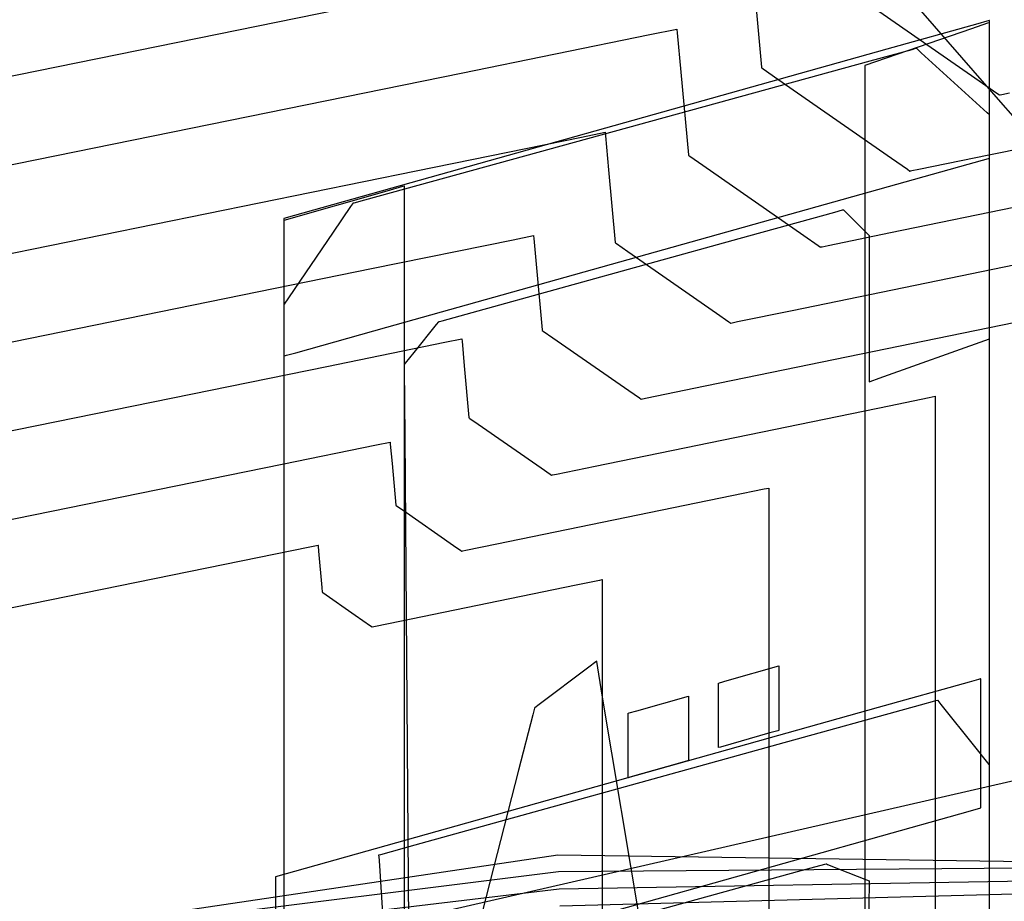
# Model space of a CAD drawing. Extents: x -3.57 to 3.57, y -2.08 to 2.06.
# Tile 135 of 219: x 0.26 to 0.42, y 0.52 to 0.66. Entities that reach past the tile are written whole.
import ezdxf

# ---------------------------------------------------------------- set-up
doc = ezdxf.new("R2010")
doc.units = 0

msp = doc.modelspace()

# ---------------------------------------------------------------- linework, layer by layer
at = {"layer": 'Layer 1', "color": 7, "linetype": 'CONTINUOUS'}
for p, q in [((-0.178415, 0.402839), (1.466712, 0.779742)), ((0.086527, 0.620554), (0.340151, 0.672249)), ((0.380556, 0.672437), (0.381938, 0.657215)), ((0.396862, 0.669373), (0.4175, 0.655015)), ((0.418779, 0.664749), (0.417278, 0.664327)), ((0.418779, 0.664749), (0.417278, 0.664327)), ((0.419132, 0.664847), (0.418779, 0.664749)), ((0.419132, 0.664847), (0.418779, 0.664749)), ((0.419204, 0.664868), (0.419132, 0.664847)), ((0.419204, 0.664868), (0.419132, 0.664847)), ((0.41921, 0.664869), (0.419204, 0.664868)), ((0.41921, 0.664869), (0.419204, 0.664868)), ((0.419212, 0.66487), (0.41921, 0.664869)), ((0.419212, 0.66487), (0.41921, 0.664869)), ((0.419213, 0.66487), (0.419212, 0.66487)), ((0.419212, 0.66487), (0.419212, 0.66487)), ((0.419213, 0.66487), (0.419212, 0.66487)), ((0.419212, 0.66487), (0.419212, 0.66487)), ((0.419213, 0.664789), (0.419213, 0.66487)), ((0.419213, 0.66487), (0.419213, 0.66487)), ((0.419213, 0.66487), (0.419213, 0.66487)), ((0.419213, 0.66487), (0.419213, 0.66487)), ((0.419213, 0.66487), (0.419213, 0.66487)), ((0.419213, 0.66487), (0.419213, 0.66487)), ((0.419213, 0.66487), (0.419213, 0.66487)), ((0.419213, 0.66487), (0.419213, 0.66487)), ((0.419213, 0.66487), (0.419213, 0.66487)), ((0.419213, 0.66401), (0.419213, 0.66487)), ((0.419213, 0.66487), (0.419213, 0.66487)), ((0.419213, 0.66487), (0.419213, 0.66487)), ((0.419213, 0.66487), (0.419213, 0.66487)), ((0.419213, 0.66487), (0.419213, 0.66487)), ((0.419213, 0.66487), (0.419213, 0.66487)), ((0.419213, 0.66487), (0.419213, 0.66487)), ((0.419213, 0.66487), (0.419213, 0.66487)), ((0.419213, 0.66487), (0.419213, 0.66487)), ((0.419213, 0.66419), (0.419213, 0.664789)), ((0.36368, 0.662556), (0.368117, 0.66346)), ((0.368117, 0.66346), (0.368118, 0.663461)), ((0.368118, 0.663461), (0.368118, 0.663461)), ((0.368118, 0.663461), (0.368118, 0.663461)), ((0.368118, 0.663461), (0.368118, 0.663461)), ((0.368118, 0.663461), (0.368118, 0.663461)), ((0.368118, 0.663461), (0.368118, 0.663461)), ((0.368118, 0.663461), (0.368118, 0.663461)), ((0.368118, 0.663461), (0.368118, 0.663461)), ((0.368118, 0.663461), (0.368118, 0.66346)), ((0.368118, 0.66346), (0.368118, 0.663458)), ((0.368118, 0.663458), (0.368119, 0.663446)), ((0.368119, 0.663446), (0.368124, 0.663392)), ((0.368124, 0.663392), (0.368176, 0.662823)), ((0.416239, 0.663494), (0.398823, 0.657488)), ((0.417278, 0.664327), (0.402397, 0.660154)), ((0.417278, 0.664327), (0.402397, 0.660154)), ((0.41887, 0.664402), (0.416239, 0.663494)), ((0.419136, 0.664493), (0.41887, 0.664402)), ((0.419198, 0.664515), (0.419136, 0.664493)), ((0.419211, 0.664519), (0.419198, 0.664515)), ((0.419212, 0.66452), (0.419211, 0.664519)), ((0.419213, 0.66452), (0.419212, 0.66452)), ((0.419213, 0.664519), (0.419213, 0.66452)), ((0.419213, 0.66452), (0.419213, 0.66452)), ((0.419213, 0.66452), (0.419213, 0.66452)), ((0.419213, 0.66452), (0.419213, 0.66452)), ((0.419213, 0.66452), (0.419213, 0.66452)), ((0.419213, 0.66452), (0.419213, 0.66452)), ((0.419213, 0.66452), (0.419213, 0.66452)), ((0.419213, 0.66452), (0.419213, 0.66452)), ((0.419213, 0.66452), (0.419213, 0.66452)), ((0.419213, 0.66452), (0.419213, 0.66452)), ((0.419213, 0.66366), (0.419213, 0.664519)), ((0.419213, 0.645651), (0.419213, 0.66419)), ((0.419213, 0.657646), (0.419213, 0.66401)), ((0.419213, 0.657295), (0.419213, 0.66366)), ((0.33284, 0.656271), (0.36368, 0.662556)), ((0.368176, 0.662823), (0.368756, 0.656439)), ((0.402397, 0.660154), (0.303902, 0.632528)), ((0.402397, 0.660154), (0.303902, 0.632528)), ((0.406492, 0.660088), (0.39966, 0.658211)), ((0.407116, 0.66026), (0.406492, 0.660088)), ((0.407244, 0.660295), (0.407116, 0.66026)), ((0.407256, 0.660298), (0.407244, 0.660295)), ((0.407259, 0.660299), (0.407256, 0.660298)), ((0.40726, 0.660299), (0.407259, 0.660299)), ((0.407297, 0.660265), (0.40726, 0.660299)), ((0.40726, 0.660299), (0.40726, 0.660299)), ((0.40726, 0.660299), (0.40726, 0.660299)), ((0.40726, 0.660299), (0.40726, 0.660299)), ((0.40726, 0.660299), (0.40726, 0.660299)), ((0.40726, 0.660299), (0.40726, 0.660299)), ((0.40726, 0.660299), (0.40726, 0.660299)), ((0.408036, 0.659592), (0.407297, 0.660265)), ((0.419103, 0.642912), (0.50553, 0.660683)), ((0.39966, 0.658211), (0.33886, 0.641503)), ((0.415794, 0.652518), (0.408036, 0.659592)), ((0.381938, 0.657215), (0.381943, 0.657153)), ((0.381943, 0.657153), (0.381945, 0.657138)), ((0.381945, 0.657138), (0.381945, 0.657135)), ((0.381945, 0.657135), (0.381945, 0.657134)), ((0.381945, 0.657134), (0.381945, 0.657134)), ((0.381945, 0.657134), (0.381945, 0.657134)), ((0.381945, 0.657134), (0.381945, 0.657134)), ((0.381945, 0.657134), (0.381945, 0.657134)), ((0.381945, 0.657134), (0.381945, 0.657134)), ((0.381945, 0.657134), (0.381945, 0.657134)), ((0.381945, 0.657134), (0.381945, 0.657134)), ((0.381945, 0.657134), (0.381945, 0.657134)), ((0.381945, 0.657134), (0.381945, 0.657134)), ((0.381945, 0.657134), (0.381946, 0.657133)), ((0.381946, 0.657133), (0.381951, 0.65713)), ((0.381951, 0.65713), (0.381996, 0.657098)), ((0.381996, 0.657098), (0.382219, 0.656943)), ((0.382219, 0.656943), (0.38461, 0.65528)), ((0.398823, 0.657488), (0.398823, 0.657488)), ((0.398823, 0.657488), (0.398823, 0.657488)), ((0.398823, 0.657488), (0.398823, 0.657488)), ((0.398823, 0.657488), (0.398823, 0.657488)), ((0.398823, 0.657488), (0.398823, 0.657487)), ((0.398823, 0.657487), (0.398823, 0.657484)), ((0.398823, 0.657484), (0.398823, 0.65747)), ((0.398823, 0.65747), (0.398823, 0.657322)), ((0.398823, 0.657322), (0.398823, 0.656591)), ((0.398823, 0.656591), (0.398823, 0.653479)), ((0.419213, 0.460668), (0.419213, 0.657646)), ((0.419213, 0.460318), (0.419213, 0.657295)), ((0.1074, 0.610322), (0.33284, 0.656271)), ((0.368756, 0.656439), (0.369986, 0.642911)), ((0.38461, 0.65528), (0.403185, 0.64236)), ((0.4175, 0.655015), (0.420397, 0.652999)), ((0.398823, 0.653479), (0.398823, 0.622631)), ((0.418829, 0.649751), (0.415794, 0.652518)), ((0.420397, 0.652999), (0.420852, 0.652683)), ((0.420852, 0.652683), (0.420854, 0.652681)), ((0.420854, 0.652681), (0.420854, 0.652681)), ((0.420854, 0.652681), (0.420854, 0.652681)), ((0.420854, 0.652681), (0.420854, 0.652681)), ((0.420854, 0.652681), (0.420854, 0.652681)), ((0.420854, 0.652681), (0.420854, 0.652681)), ((0.420854, 0.652681), (0.420854, 0.652681)), ((0.420854, 0.652681), (0.420854, 0.652681)), ((0.420854, 0.652681), (0.420855, 0.652681)), ((0.420855, 0.652681), (0.420856, 0.652681)), ((0.420856, 0.652681), (0.420862, 0.652683)), ((0.420862, 0.652683), (0.420921, 0.652695)), ((0.420921, 0.652695), (0.421216, 0.652755)), ((0.421216, 0.652755), (0.422475, 0.653014)), ((0.419139, 0.649468), (0.418829, 0.649751)), ((0.419204, 0.649409), (0.419139, 0.649468)), ((0.419211, 0.649403), (0.419204, 0.649409)), ((0.419212, 0.649402), (0.419211, 0.649403)), ((0.419213, 0.649402), (0.419212, 0.649402)), ((0.419212, 0.649402), (0.419212, 0.649402)), ((0.419213, 0.649401), (0.419213, 0.649402)), ((0.419213, 0.649402), (0.419213, 0.649402)), ((0.419213, 0.649402), (0.419213, 0.649402)), ((0.419213, 0.649402), (0.419213, 0.649402)), ((0.419213, 0.649402), (0.419213, 0.649402)), ((0.419213, 0.649288), (0.419213, 0.649401)), ((0.419213, 0.649401), (0.419213, 0.649401)), ((0.419213, 0.647026), (0.419213, 0.649288)), ((0.419213, 0.623292), (0.419213, 0.647026)), ((0.32553, 0.640295), (0.352515, 0.645795)), ((0.352515, 0.645795), (0.356397, 0.646586)), ((0.356397, 0.646586), (0.356397, 0.646587)), ((0.356397, 0.646587), (0.356398, 0.646587)), ((0.356398, 0.646587), (0.356398, 0.646587)), ((0.356398, 0.646587), (0.356398, 0.646587)), ((0.356398, 0.646587), (0.356398, 0.646587)), ((0.356398, 0.646587), (0.356398, 0.646587)), ((0.356398, 0.646587), (0.356398, 0.646587)), ((0.356398, 0.646587), (0.356398, 0.646587)), ((0.356398, 0.646587), (0.356398, 0.646586)), ((0.356398, 0.646586), (0.356398, 0.646584)), ((0.356398, 0.646584), (0.356399, 0.646573)), ((0.356399, 0.646573), (0.356403, 0.646527)), ((0.356403, 0.646527), (0.356448, 0.646029)), ((0.356448, 0.646029), (0.356957, 0.640441)), ((0.40302, 0.630196), (0.479844, 0.645989)), ((0.419213, 0.642747), (0.419213, 0.645651)), ((0.369986, 0.642911), (0.369991, 0.642856)), ((0.369991, 0.642856), (0.369992, 0.642842)), ((0.369992, 0.642842), (0.369992, 0.642839)), ((0.369992, 0.642839), (0.369992, 0.642839)), ((0.369992, 0.642839), (0.369992, 0.642839)), ((0.369992, 0.642839), (0.369992, 0.642839)), ((0.369992, 0.642839), (0.369992, 0.642839)), ((0.369992, 0.642839), (0.369992, 0.642839)), ((0.369992, 0.642839), (0.369992, 0.642839)), ((0.369992, 0.642839), (0.369992, 0.642839)), ((0.369992, 0.642839), (0.369992, 0.642839)), ((0.369992, 0.642839), (0.369992, 0.642839)), ((0.369992, 0.642839), (0.369992, 0.642838)), ((0.369992, 0.642838), (0.369993, 0.642838)), ((0.369993, 0.642838), (0.369997, 0.642835)), ((0.369997, 0.642835), (0.370038, 0.642807)), ((0.370038, 0.642807), (0.370236, 0.642669)), ((0.370236, 0.642669), (0.372361, 0.641191)), ((0.403185, 0.64236), (0.405794, 0.640546)), ((0.407663, 0.64056), (0.419103, 0.642912)), ((0.415728, 0.641393), (0.419046, 0.642323)), ((0.419046, 0.642323), (0.419212, 0.64237)), ((0.419212, 0.64237), (0.419213, 0.64237)), ((0.419213, 0.642455), (0.419213, 0.642747)), ((0.419213, 0.642386), (0.419213, 0.642455)), ((0.419213, 0.642372), (0.419213, 0.642386)), ((0.419213, 0.642371), (0.419213, 0.642372)), ((0.419213, 0.64237), (0.419213, 0.642371)), ((0.419213, 0.64237), (0.419213, 0.64237)), ((0.419213, 0.64237), (0.419213, 0.64237)), ((0.419213, 0.64237), (0.419213, 0.64237)), ((0.419213, 0.64237), (0.419213, 0.64237)), ((0.419213, 0.64237), (0.419213, 0.64237)), ((0.419213, 0.64237), (0.419213, 0.64237)), ((0.419213, 0.64237), (0.419213, 0.64237)), ((0.33886, 0.641503), (0.317087, 0.63552)), ((0.320715, 0.614743), (0.415728, 0.641393)), ((0.356957, 0.640441), (0.358034, 0.628603)), ((0.372361, 0.641191), (0.388871, 0.629705)), ((0.405794, 0.640546), (0.406203, 0.640261)), ((0.40653, 0.640327), (0.407663, 0.64056)), ((0.128272, 0.600088), (0.32553, 0.640295)), ((0.406203, 0.640261), (0.406205, 0.64026)), ((0.406205, 0.64026), (0.406205, 0.64026)), ((0.406205, 0.64026), (0.406205, 0.64026)), ((0.406205, 0.64026), (0.406205, 0.64026)), ((0.406205, 0.64026), (0.406205, 0.64026)), ((0.406205, 0.64026), (0.406205, 0.64026)), ((0.406205, 0.64026), (0.406205, 0.64026)), ((0.406205, 0.64026), (0.406205, 0.64026)), ((0.406205, 0.64026), (0.406205, 0.64026)), ((0.406205, 0.64026), (0.406206, 0.64026)), ((0.406206, 0.64026), (0.406211, 0.640261)), ((0.406211, 0.640261), (0.406265, 0.640272)), ((0.406265, 0.640272), (0.40653, 0.640327)), ((0.32326, 0.637705), (0.320719, 0.636979)), ((0.323517, 0.637778), (0.32326, 0.637705)), ((0.323577, 0.637795), (0.323517, 0.637778)), ((0.323589, 0.637799), (0.323577, 0.637795)), ((0.32359, 0.637799), (0.323589, 0.637799)), ((0.323591, 0.637799), (0.32359, 0.637799)), ((0.32359, 0.637799), (0.32359, 0.637799)), ((0.323591, 0.636939), (0.323591, 0.637799)), ((0.323591, 0.637799), (0.323591, 0.637799)), ((0.323591, 0.637799), (0.323591, 0.637799)), ((0.323591, 0.637799), (0.323591, 0.637799)), ((0.323591, 0.637799), (0.323591, 0.637799)), ((0.323591, 0.637799), (0.323591, 0.637799)), ((0.323591, 0.637799), (0.323591, 0.637799)), ((0.323591, 0.637799), (0.323591, 0.637799)), ((0.323591, 0.637799), (0.323591, 0.637799)), ((0.323591, 0.637799), (0.323591, 0.637799)), ((0.320719, 0.636979), (0.303902, 0.632177)), ((0.323591, 0.630575), (0.323591, 0.636939)), ((0.314793, 0.634458), (0.311937, 0.630264)), ((0.315085, 0.634887), (0.314793, 0.634458)), ((0.315146, 0.634977), (0.315085, 0.634887)), ((0.315152, 0.634985), (0.315146, 0.634977)), ((0.315153, 0.634988), (0.315152, 0.634985)), ((0.315154, 0.634988), (0.315153, 0.634988)), ((0.315153, 0.634988), (0.315153, 0.634988)), ((0.315178, 0.634995), (0.315154, 0.634988)), ((0.315154, 0.634988), (0.315154, 0.634988)), ((0.315154, 0.634988), (0.315154, 0.634988)), ((0.315154, 0.634988), (0.315154, 0.634988)), ((0.315154, 0.634988), (0.315154, 0.634988)), ((0.315154, 0.634988), (0.315154, 0.634988)), ((0.31532, 0.635034), (0.315178, 0.634995)), ((0.317087, 0.63552), (0.31532, 0.635034)), ((0.303902, 0.632528), (0.303902, 0.632528)), ((0.303902, 0.632528), (0.303902, 0.632528)), ((0.303902, 0.632528), (0.303902, 0.632528)), ((0.303902, 0.632528), (0.303902, 0.632528)), ((0.303902, 0.632528), (0.303902, 0.632527)), ((0.303902, 0.632528), (0.303902, 0.632528)), ((0.303902, 0.632528), (0.303902, 0.632528)), ((0.303902, 0.632528), (0.303902, 0.632528)), ((0.303902, 0.632528), (0.303902, 0.632527)), ((0.303902, 0.632527), (0.303902, 0.632527)), ((0.303902, 0.632527), (0.303902, 0.632526)), ((0.303902, 0.632527), (0.303902, 0.632526)), ((0.303902, 0.632526), (0.303902, 0.632512)), ((0.303902, 0.632526), (0.303902, 0.632523)), ((0.303902, 0.632523), (0.303902, 0.632509)), ((0.303902, 0.632512), (0.303902, 0.632443)), ((0.303902, 0.632509), (0.303902, 0.632361)), ((0.303902, 0.632443), (0.303902, 0.63215)), ((0.303902, 0.632361), (0.303902, 0.63163)), ((0.378297, 0.629228), (0.39392, 0.633549)), ((0.39392, 0.633549), (0.395188, 0.6339)), ((0.395188, 0.6339), (0.39529, 0.633928)), ((0.39529, 0.633928), (0.395307, 0.633933)), ((0.395307, 0.633933), (0.395307, 0.633933)), ((0.395307, 0.633933), (0.395307, 0.633933)), ((0.395307, 0.633933), (0.395307, 0.633933)), ((0.395307, 0.633933), (0.395307, 0.633933)), ((0.395307, 0.633933), (0.395307, 0.633933)), ((0.395307, 0.633933), (0.395307, 0.633933)), ((0.395307, 0.633933), (0.395307, 0.633933)), ((0.395307, 0.633933), (0.395308, 0.633932)), ((0.395308, 0.633932), (0.39531, 0.63393)), ((0.39531, 0.63393), (0.395333, 0.633907)), ((0.395333, 0.633907), (0.395442, 0.633798)), ((0.395442, 0.633798), (0.396514, 0.632728)), ((0.396514, 0.632728), (0.399253, 0.62999)), ((0.303902, 0.632177), (0.303902, 0.632177)), ((0.303902, 0.632177), (0.303902, 0.632177)), ((0.303902, 0.632177), (0.303902, 0.632177)), ((0.303902, 0.632177), (0.303902, 0.632177)), ((0.303902, 0.632177), (0.303902, 0.632176)), ((0.303902, 0.632176), (0.303902, 0.632173)), ((0.303902, 0.632173), (0.303902, 0.632159)), ((0.303902, 0.632159), (0.303902, 0.632011)), ((0.303902, 0.63215), (0.303902, 0.629247)), ((0.303902, 0.632011), (0.303902, 0.63128)), ((0.303902, 0.63163), (0.303902, 0.628518)), ((0.303902, 0.63128), (0.303902, 0.628168)), ((0.386937, 0.61748), (0.454157, 0.631298)), ((0.303902, 0.629247), (0.303902, 0.610708)), ((0.311937, 0.630264), (0.304633, 0.619538)), ((0.323591, 0.433597), (0.323591, 0.630575)), ((0.33467, 0.617162), (0.378297, 0.629228)), ((0.341353, 0.62903), (0.34468, 0.629709)), ((0.34468, 0.629709), (0.344681, 0.629709)), ((0.344681, 0.629709), (0.344681, 0.629709)), ((0.344681, 0.629709), (0.344681, 0.629709)), ((0.344681, 0.629709), (0.344681, 0.629709)), ((0.344681, 0.629709), (0.344681, 0.629709)), ((0.344681, 0.629709), (0.344681, 0.629709)), ((0.344681, 0.629709), (0.344681, 0.629709)), ((0.344681, 0.629709), (0.344681, 0.629709)), ((0.344681, 0.629709), (0.344681, 0.629708)), ((0.344681, 0.629708), (0.344681, 0.629707)), ((0.344681, 0.629707), (0.344682, 0.629697)), ((0.344682, 0.629697), (0.344686, 0.629657)), ((0.344686, 0.629657), (0.344725, 0.629231)), ((0.344725, 0.629231), (0.34516, 0.624443)), ((0.388871, 0.629705), (0.39119, 0.628093)), ((0.392852, 0.628105), (0.40302, 0.630196)), ((0.399253, 0.62999), (0.399514, 0.62973)), ((0.399514, 0.62973), (0.399528, 0.629717)), ((0.399528, 0.629717), (0.399528, 0.629717)), ((0.399528, 0.629717), (0.399528, 0.629717)), ((0.399528, 0.629717), (0.399528, 0.629717)), ((0.399528, 0.629717), (0.399528, 0.629717)), ((0.399528, 0.629717), (0.399528, 0.629717)), ((0.399528, 0.629717), (0.399528, 0.629716)), ((0.399528, 0.629716), (0.399528, 0.629716)), ((0.399528, 0.629716), (0.399528, 0.629716)), ((0.399528, 0.629716), (0.399528, 0.629713)), ((0.399528, 0.629713), (0.399528, 0.6297)), ((0.399528, 0.6297), (0.399528, 0.62957)), ((0.399528, 0.62957), (0.399528, 0.628949)), ((0.303902, 0.628518), (0.303902, 0.597671)), ((0.303902, 0.628168), (0.303902, 0.59732)), ((0.318223, 0.624316), (0.341353, 0.62903)), ((0.358034, 0.628603), (0.358038, 0.628554)), ((0.358038, 0.628554), (0.358039, 0.628543)), ((0.358039, 0.628543), (0.358039, 0.62854)), ((0.358039, 0.62854), (0.358039, 0.628539)), ((0.358039, 0.628539), (0.358039, 0.628539)), ((0.358039, 0.628539), (0.358039, 0.628539)), ((0.358039, 0.628539), (0.358039, 0.628539)), ((0.358039, 0.628539), (0.358039, 0.628539)), ((0.358039, 0.628539), (0.358039, 0.628539)), ((0.358039, 0.628539), (0.358039, 0.628539)), ((0.358039, 0.628539), (0.358039, 0.628539)), ((0.358039, 0.628539), (0.358039, 0.628539)), ((0.358039, 0.628539), (0.35804, 0.628539)), ((0.35804, 0.628539), (0.35804, 0.628539)), ((0.35804, 0.628539), (0.358044, 0.628536)), ((0.358044, 0.628536), (0.358079, 0.628512)), ((0.358079, 0.628512), (0.358252, 0.628391)), ((0.358252, 0.628391), (0.360112, 0.627098)), ((0.39119, 0.628093), (0.391553, 0.62784)), ((0.391553, 0.62784), (0.391555, 0.627839)), ((0.391555, 0.627839), (0.391555, 0.627839)), ((0.391555, 0.627839), (0.391555, 0.627839)), ((0.391555, 0.627839), (0.391555, 0.627839)), ((0.391555, 0.627839), (0.391555, 0.627839)), ((0.391555, 0.627839), (0.391555, 0.627839)), ((0.391555, 0.627839), (0.391555, 0.627839)), ((0.391555, 0.627839), (0.391555, 0.627839)), ((0.391555, 0.627839), (0.391555, 0.627839)), ((0.391555, 0.627839), (0.391557, 0.627839)), ((0.391557, 0.627839), (0.391561, 0.62784)), ((0.391561, 0.62784), (0.391609, 0.62785)), ((0.391609, 0.62785), (0.391844, 0.627898)), ((0.391844, 0.627898), (0.392852, 0.628105)), ((0.399528, 0.628949), (0.399528, 0.622879)), ((0.360112, 0.627098), (0.374557, 0.61705)), ((0.149145, 0.589856), (0.318223, 0.624316)), ((0.34516, 0.624443), (0.346082, 0.614298)), ((0.399528, 0.622879), (0.399528, 0.607363)), ((0.419213, 0.614011), (0.419213, 0.623292)), ((0.398823, 0.622631), (0.398823, 0.425654)), ((0.304633, 0.619538), (0.303937, 0.618516)), ((0.303937, 0.618516), (0.303902, 0.618465)), ((0.303902, 0.618465), (0.303902, 0.618465)), ((0.303902, 0.618465), (0.303902, 0.618465)), ((0.303902, 0.618465), (0.303902, 0.618465)), ((0.303902, 0.618465), (0.303902, 0.618465)), ((0.303902, 0.618465), (0.303902, 0.618465)), ((0.303902, 0.618465), (0.303902, 0.618464)), ((0.303902, 0.618464), (0.303902, 0.618463)), ((0.303902, 0.618463), (0.303902, 0.618456)), ((0.303902, 0.618456), (0.303902, 0.618429)), ((0.303902, 0.618429), (0.303902, 0.618321)), ((0.303902, 0.618321), (0.303902, 0.61718)), ((0.303902, 0.61718), (0.303902, 0.611738)), ((0.329767, 0.615806), (0.33467, 0.617162)), ((0.370855, 0.60476), (0.428471, 0.616607)), ((0.374557, 0.61705), (0.376586, 0.61564)), ((0.37804, 0.615651), (0.386937, 0.61748)), ((0.305836, 0.61057), (0.320715, 0.614743)), ((0.3252, 0.610633), (0.328851, 0.615197)), ((0.328851, 0.615197), (0.329199, 0.615632)), ((0.329199, 0.615632), (0.329216, 0.615653)), ((0.329216, 0.615653), (0.329217, 0.615654)), ((0.329217, 0.615654), (0.329217, 0.615654)), ((0.329217, 0.615654), (0.329217, 0.615654)), ((0.329217, 0.615654), (0.329217, 0.615654)), ((0.329217, 0.615654), (0.329217, 0.615654)), ((0.329217, 0.615654), (0.329217, 0.615654)), ((0.329217, 0.615654), (0.329217, 0.615654)), ((0.329217, 0.615654), (0.329219, 0.615654)), ((0.329219, 0.615654), (0.329228, 0.615657)), ((0.329228, 0.615657), (0.329319, 0.615682)), ((0.329319, 0.615682), (0.329767, 0.615806)), ((0.376586, 0.61564), (0.376904, 0.615419)), ((0.376904, 0.615419), (0.376905, 0.615417)), ((0.376905, 0.615417), (0.376905, 0.615417)), ((0.376905, 0.615417), (0.376906, 0.615417)), ((0.376906, 0.615417), (0.376907, 0.615418)), ((0.376906, 0.615417), (0.376906, 0.615417)), ((0.376906, 0.615417), (0.376906, 0.615417)), ((0.376906, 0.615417), (0.376906, 0.615417)), ((0.376906, 0.615417), (0.376906, 0.615417)), ((0.376906, 0.615417), (0.376906, 0.615417)), ((0.376906, 0.615417), (0.376906, 0.615417)), ((0.376907, 0.615418), (0.376911, 0.615418)), ((0.376911, 0.615418), (0.376952, 0.615427)), ((0.376952, 0.615427), (0.377158, 0.615469)), ((0.377158, 0.615469), (0.37804, 0.615651)), ((0.346082, 0.614298), (0.346085, 0.614257)), ((0.346085, 0.614257), (0.346086, 0.614247)), ((0.346086, 0.614247), (0.346087, 0.614245)), ((0.346087, 0.614245), (0.346087, 0.614244)), ((0.346087, 0.614244), (0.346087, 0.614244)), ((0.346087, 0.614244), (0.346087, 0.614244)), ((0.346087, 0.614244), (0.346087, 0.614244)), ((0.346087, 0.614244), (0.346087, 0.614244)), ((0.346087, 0.614244), (0.346087, 0.614244)), ((0.346087, 0.614244), (0.346087, 0.614244)), ((0.346087, 0.614244), (0.346087, 0.614244)), ((0.346087, 0.614244), (0.346087, 0.614244)), ((0.346087, 0.614244), (0.346087, 0.614244)), ((0.346087, 0.614244), (0.346088, 0.614243)), ((0.346088, 0.614243), (0.34609, 0.614241)), ((0.34609, 0.614241), (0.346121, 0.61422)), ((0.346121, 0.61422), (0.346269, 0.614117)), ((0.346269, 0.614117), (0.347863, 0.613008)), ((0.419213, 0.613062), (0.419213, 0.614011)), ((0.419213, 0.612863), (0.419213, 0.613062)), ((0.303902, 0.611738), (0.303902, 0.558536)), ((0.310913, 0.608344), (0.330187, 0.612273)), ((0.330187, 0.612273), (0.33296, 0.612838)), ((0.33296, 0.612838), (0.332961, 0.612839)), ((0.332961, 0.612839), (0.332961, 0.612839)), ((0.332961, 0.612839), (0.332961, 0.612839)), ((0.332961, 0.612839), (0.332961, 0.612839)), ((0.332961, 0.612839), (0.332961, 0.612839)), ((0.332961, 0.612839), (0.332961, 0.612839)), ((0.332961, 0.612839), (0.332961, 0.612839)), ((0.332961, 0.612839), (0.332961, 0.612839)), ((0.332961, 0.612839), (0.332961, 0.612838)), ((0.332961, 0.612838), (0.332961, 0.612837)), ((0.332961, 0.612837), (0.332961, 0.612829)), ((0.332961, 0.612829), (0.332965, 0.612796)), ((0.332965, 0.612796), (0.332997, 0.61244)), ((0.332997, 0.61244), (0.33336, 0.608448)), ((0.347863, 0.613008), (0.360243, 0.604393)), ((0.401152, 0.606391), (0.419213, 0.612839)), ((0.419213, 0.612845), (0.419213, 0.612863)), ((0.419213, 0.61284), (0.419213, 0.612845)), ((0.419213, 0.612839), (0.419213, 0.61284)), ((0.419213, 0.612839), (0.419213, 0.612839)), ((0.419213, 0.612839), (0.419213, 0.612839)), ((0.419213, 0.612839), (0.419213, 0.612839)), ((0.303902, 0.610708), (0.303902, 0.61006)), ((0.303902, 0.61006), (0.303902, 0.610028)), ((0.303902, 0.610028), (0.303902, 0.610028)), ((0.303902, 0.610028), (0.303902, 0.610028)), ((0.303902, 0.610028), (0.303902, 0.610028)), ((0.303902, 0.610028), (0.303902, 0.610028)), ((0.303902, 0.610028), (0.303902, 0.610028)), ((0.303902, 0.610028), (0.303902, 0.610028)), ((0.303902, 0.610028), (0.303902, 0.610028)), ((0.303902, 0.610028), (0.303902, 0.610028)), ((0.303902, 0.610028), (0.303904, 0.610028)), ((0.303904, 0.610028), (0.30391, 0.61003)), ((0.30391, 0.61003), (0.303982, 0.61005)), ((0.303982, 0.61005), (0.304334, 0.610149)), ((0.304334, 0.610149), (0.305836, 0.61057)), ((0.323771, 0.608848), (0.3252, 0.610633)), ((0.170017, 0.579625), (0.310913, 0.608344)), ((0.323591, 0.608622), (0.323592, 0.608623)), ((0.323591, 0.60862), (0.323591, 0.608622)), ((0.323591, 0.608622), (0.323591, 0.608622)), ((0.323591, 0.608622), (0.323591, 0.608622)), ((0.323591, 0.608622), (0.323591, 0.608622)), ((0.323591, 0.608622), (0.323591, 0.608622)), ((0.323591, 0.608622), (0.323591, 0.608622)), ((0.323591, 0.608622), (0.323591, 0.608622)), ((0.323591, 0.608622), (0.323591, 0.608622)), ((0.323595, 0.608062), (0.323591, 0.60862)), ((0.323592, 0.608623), (0.323594, 0.608627)), ((0.323594, 0.608627), (0.323625, 0.608665)), ((0.323625, 0.608665), (0.323771, 0.608848)), ((0.33336, 0.608448), (0.33413, 0.59999)), ((0.323682, 0.596927), (0.323595, 0.608062)), ((0.399528, 0.607363), (0.399528, 0.605885)), ((0.399528, 0.605885), (0.399528, 0.605811)), ((0.399528, 0.605811), (0.399531, 0.605812)), ((0.399528, 0.605811), (0.399528, 0.605811)), ((0.399528, 0.605811), (0.399528, 0.605811)), ((0.399528, 0.605811), (0.399528, 0.605811)), ((0.399528, 0.605811), (0.399528, 0.605811)), ((0.399528, 0.605811), (0.399528, 0.605811)), ((0.399528, 0.605811), (0.399528, 0.605811)), ((0.399528, 0.605811), (0.399528, 0.605811)), ((0.399528, 0.605811), (0.399528, 0.605811)), ((0.399531, 0.605812), (0.399558, 0.605822)), ((0.399558, 0.605822), (0.399692, 0.60587)), ((0.399692, 0.60587), (0.401152, 0.606391)), ((0.360243, 0.604393), (0.361982, 0.603183)), ((0.363228, 0.603192), (0.370855, 0.60476)), ((0.409354, 0.603266), (0.410299, 0.603461)), ((0.410299, 0.603461), (0.410299, 0.603461)), ((0.410299, 0.603461), (0.410299, 0.603461)), ((0.410299, 0.603461), (0.410299, 0.603461)), ((0.410299, 0.603461), (0.410299, 0.603461)), ((0.410299, 0.603461), (0.410299, 0.603461)), ((0.410299, 0.603461), (0.410299, 0.603461)), ((0.410299, 0.603461), (0.410299, 0.603461)), ((0.410299, 0.603461), (0.410299, 0.60346)), ((0.410299, 0.60346), (0.410299, 0.603459)), ((0.410299, 0.603459), (0.410299, 0.603454)), ((0.410299, 0.603454), (0.410299, 0.603404)), ((0.410299, 0.603404), (0.410299, 0.603153)), ((0.354775, 0.592044), (0.402786, 0.601916)), ((0.361982, 0.603183), (0.362254, 0.602993)), ((0.362254, 0.602993), (0.362256, 0.602992)), ((0.362256, 0.602992), (0.362256, 0.602992)), ((0.362256, 0.602992), (0.362256, 0.602992)), ((0.362256, 0.602992), (0.362256, 0.602992)), ((0.362256, 0.602992), (0.362256, 0.602992)), ((0.362256, 0.602992), (0.362256, 0.602992)), ((0.362256, 0.602992), (0.362256, 0.602992)), ((0.362256, 0.602992), (0.362256, 0.602992)), ((0.362256, 0.602992), (0.362256, 0.602992)), ((0.362256, 0.602992), (0.362257, 0.602992)), ((0.362257, 0.602992), (0.36226, 0.602993)), ((0.36226, 0.602993), (0.362296, 0.603)), ((0.362296, 0.603), (0.362473, 0.603037)), ((0.362473, 0.603037), (0.363228, 0.603192)), ((0.402786, 0.601916), (0.409354, 0.603266)), ((0.410299, 0.603153), (0.410299, 0.602082)), ((0.410299, 0.602082), (0.410299, 0.591271)), ((0.33413, 0.59999), (0.334133, 0.599955)), ((0.334133, 0.599955), (0.334134, 0.599947)), ((0.334134, 0.599947), (0.334134, 0.599945)), ((0.334134, 0.599945), (0.334134, 0.599945)), ((0.334134, 0.599945), (0.334134, 0.599945)), ((0.334134, 0.599945), (0.334134, 0.599945)), ((0.334134, 0.599945), (0.334134, 0.599945)), ((0.334134, 0.599945), (0.334134, 0.599945)), ((0.334134, 0.599945), (0.334134, 0.599945)), ((0.334134, 0.599945), (0.334134, 0.599945)), ((0.334134, 0.599945), (0.334134, 0.599945)), ((0.334134, 0.599945), (0.334134, 0.599945)), ((0.334134, 0.599945), (0.334134, 0.599945)), ((0.334134, 0.599945), (0.334135, 0.599944)), ((0.334135, 0.599944), (0.334137, 0.599943)), ((0.334137, 0.599943), (0.334162, 0.599925)), ((0.334162, 0.599925), (0.334286, 0.599839)), ((0.334286, 0.599839), (0.335614, 0.598915)), ((0.335614, 0.598915), (0.345933, 0.591738)), ((0.303902, 0.597671), (0.303902, 0.400693)), ((0.303902, 0.59732), (0.303902, 0.400339)), ((0.324594, 0.480085), (0.323682, 0.596927)), ((0.345933, 0.591738), (0.347382, 0.59073)), ((0.347382, 0.59073), (0.347609, 0.590572)), ((0.347609, 0.590572), (0.34761, 0.590571)), ((0.34761, 0.590571), (0.34761, 0.590571)), ((0.34761, 0.590571), (0.34761, 0.590571)), ((0.34761, 0.590571), (0.34761, 0.590571)), ((0.34761, 0.590571), (0.34761, 0.590571)), ((0.34761, 0.590571), (0.34761, 0.590571)), ((0.34761, 0.590571), (0.34761, 0.590571)), ((0.34761, 0.590571), (0.34761, 0.590571)), ((0.34761, 0.590571), (0.34761, 0.590571)), ((0.34761, 0.590571), (0.347611, 0.590571)), ((0.347611, 0.590571), (0.347614, 0.590572)), ((0.347614, 0.590572), (0.347644, 0.590578)), ((0.347644, 0.590578), (0.347791, 0.590608)), ((0.347791, 0.590608), (0.348421, 0.590737)), ((0.348421, 0.590737), (0.354775, 0.592044)), ((0.410299, 0.591271), (0.410299, 0.496827)), ((0.354873, 0.560052), (0.353742, 0.559203)), ((0.354979, 0.560131), (0.354873, 0.560052)), ((0.355001, 0.560148), (0.354979, 0.560131)), ((0.355003, 0.560149), (0.355001, 0.560148)), ((0.355004, 0.560149), (0.355003, 0.560149)), ((0.355004, 0.560149), (0.355004, 0.56015)), ((0.355004, 0.56015), (0.355004, 0.56015)), ((0.355004, 0.56015), (0.355004, 0.56015)), ((0.355004, 0.56015), (0.355004, 0.56015)), ((0.355004, 0.56015), (0.355004, 0.56015)), ((0.355004, 0.56015), (0.355004, 0.56015)), ((0.355004, 0.56015), (0.355004, 0.56015)), ((0.355004, 0.56015), (0.355004, 0.560149)), ((0.355009, 0.56012), (0.355004, 0.560149)), ((0.355923, 0.554633), (0.355009, 0.56012)), ((0.303902, 0.558536), (0.303902, 0.422538)), ((0.353742, 0.559203), (0.345613, 0.553107)), ((0.376353, 0.557), (0.38476, 0.559402)), ((0.38476, 0.559402), (0.38476, 0.559402)), ((0.38476, 0.559402), (0.38476, 0.559402)), ((0.38476, 0.559402), (0.38476, 0.559402)), ((0.38476, 0.559402), (0.38476, 0.559402)), ((0.38476, 0.559402), (0.38476, 0.559402)), ((0.38476, 0.559402), (0.38476, 0.559401)), ((0.38476, 0.559401), (0.38476, 0.559401)), ((0.38476, 0.559401), (0.38476, 0.559394)), ((0.38476, 0.559394), (0.38476, 0.559362)), ((0.38476, 0.559362), (0.38476, 0.559225)), ((0.38476, 0.559225), (0.38476, 0.557864)), ((0.375082, 0.556638), (0.376353, 0.557)), ((0.38476, 0.557864), (0.38476, 0.549177)), ((0.415872, 0.556753), (0.400992, 0.552579)), ((0.417374, 0.557174), (0.415872, 0.556753)), ((0.417727, 0.557273), (0.417374, 0.557174)), ((0.417798, 0.557293), (0.417727, 0.557273)), ((0.417805, 0.557295), (0.417798, 0.557293)), ((0.417807, 0.557295), (0.417805, 0.557295)), ((0.417807, 0.557219), (0.417807, 0.557295)), ((0.417807, 0.557295), (0.417807, 0.557295)), ((0.417807, 0.557295), (0.417807, 0.557295)), ((0.417807, 0.557295), (0.417807, 0.557295)), ((0.417807, 0.557295), (0.417807, 0.557295)), ((0.417807, 0.557295), (0.417807, 0.557295)), ((0.417807, 0.557295), (0.417807, 0.557295)), ((0.417807, 0.557295), (0.417807, 0.557295)), ((0.417807, 0.557295), (0.417807, 0.557295)), ((0.417807, 0.557295), (0.417807, 0.557295)), ((0.417807, 0.557295), (0.417807, 0.557295)), ((0.417807, 0.556658), (0.417807, 0.557219)), ((0.374917, 0.556553), (0.374917, 0.556591)), ((0.374917, 0.556591), (0.374917, 0.556591)), ((0.374917, 0.556591), (0.374917, 0.556591)), ((0.374917, 0.556591), (0.374917, 0.556591)), ((0.374917, 0.556591), (0.374917, 0.556591)), ((0.374917, 0.556591), (0.374917, 0.556591)), ((0.374917, 0.556591), (0.374917, 0.556591)), ((0.374917, 0.556591), (0.374917, 0.556591)), ((0.374917, 0.556591), (0.374917, 0.556591)), ((0.374917, 0.556591), (0.374917, 0.556591)), ((0.374917, 0.556591), (0.374917, 0.556591)), ((0.374917, 0.556591), (0.374918, 0.556591)), ((0.374917, 0.556272), (0.374917, 0.556553)), ((0.374917, 0.547581), (0.374917, 0.556272)), ((0.374918, 0.556591), (0.374924, 0.556593)), ((0.374918, 0.556591), (0.374918, 0.556591)), ((0.374924, 0.556593), (0.374954, 0.556601)), ((0.374954, 0.556601), (0.375082, 0.556638)), ((0.417807, 0.539277), (0.417807, 0.556658)), ((0.366081, 0.493672), (0.355923, 0.554633)), ((0.361585, 0.552079), (0.369996, 0.55448)), ((0.369996, 0.55448), (0.369996, 0.55448)), ((0.369996, 0.55448), (0.369996, 0.55448)), ((0.369996, 0.55448), (0.369996, 0.55448)), ((0.369996, 0.55448), (0.369996, 0.55448)), ((0.369996, 0.55448), (0.369996, 0.55448)), ((0.369996, 0.55448), (0.369996, 0.55448)), ((0.369996, 0.55448), (0.369996, 0.55448)), ((0.369996, 0.55448), (0.369996, 0.554473)), ((0.369996, 0.554473), (0.369996, 0.554441)), ((0.369996, 0.554441), (0.369996, 0.554303)), ((0.369996, 0.554303), (0.369996, 0.552942)), ((0.410215, 0.553624), (0.407841, 0.552967)), ((0.410713, 0.553762), (0.410215, 0.553624)), ((0.41076, 0.553775), (0.410713, 0.553762)), ((0.410772, 0.553779), (0.41076, 0.553775)), ((0.410775, 0.553779), (0.410772, 0.553779)), ((0.410776, 0.55378), (0.410775, 0.553779)), ((0.410775, 0.553779), (0.410775, 0.553779)), ((0.410776, 0.553779), (0.410776, 0.55378)), ((0.410776, 0.55378), (0.410776, 0.55378)), ((0.410776, 0.55378), (0.410776, 0.55378)), ((0.410776, 0.55378), (0.410776, 0.55378)), ((0.410776, 0.55378), (0.410776, 0.55378)), ((0.410802, 0.553747), (0.410776, 0.553779)), ((0.411324, 0.553094), (0.410802, 0.553747)), ((0.400992, 0.552579), (0.302496, 0.524953)), ((0.344811, 0.552296), (0.344579, 0.551395)), ((0.344866, 0.552507), (0.344811, 0.552296)), ((0.344877, 0.55255), (0.344866, 0.552507)), ((0.344878, 0.552554), (0.344877, 0.55255)), ((0.344882, 0.552558), (0.344878, 0.552555)), ((0.344878, 0.552555), (0.344878, 0.552555)), ((0.344878, 0.552555), (0.344878, 0.552555)), ((0.344878, 0.552555), (0.344878, 0.552555)), ((0.344878, 0.552555), (0.344878, 0.552555)), ((0.344878, 0.552555), (0.344878, 0.552555)), ((0.344878, 0.552555), (0.344878, 0.552555)), ((0.344878, 0.552555), (0.344878, 0.552555)), ((0.344878, 0.552555), (0.344878, 0.552554)), ((0.345613, 0.553107), (0.344882, 0.552558)), ((0.360315, 0.551716), (0.361585, 0.552079)), ((0.369996, 0.552942), (0.369996, 0.544252)), ((0.407841, 0.552967), (0.384632, 0.546539)), ((0.4168, 0.546248), (0.411324, 0.553094)), ((0.344579, 0.551395), (0.342252, 0.54238)), ((0.36015, 0.55167), (0.360156, 0.551671)), ((0.36015, 0.551669), (0.36015, 0.55167)), ((0.36015, 0.551631), (0.36015, 0.551669)), ((0.36015, 0.551669), (0.36015, 0.551669)), ((0.36015, 0.551669), (0.36015, 0.551669)), ((0.36015, 0.551669), (0.36015, 0.551669)), ((0.36015, 0.551669), (0.36015, 0.551669)), ((0.36015, 0.551669), (0.36015, 0.551669)), ((0.36015, 0.551669), (0.36015, 0.551669)), ((0.36015, 0.551669), (0.36015, 0.551669)), ((0.36015, 0.551669), (0.36015, 0.551669)), ((0.36015, 0.551669), (0.36015, 0.551669)), ((0.36015, 0.551669), (0.36015, 0.551669)), ((0.36015, 0.551669), (0.36015, 0.551669)), ((0.36015, 0.551351), (0.36015, 0.551631)), ((0.36015, 0.54266), (0.36015, 0.551351)), ((0.360156, 0.551671), (0.360187, 0.55168)), ((0.360187, 0.55168), (0.360315, 0.551716)), ((0.384595, 0.548811), (0.383325, 0.548448)), ((0.384723, 0.548848), (0.384595, 0.548811)), ((0.384753, 0.548856), (0.384723, 0.548848)), ((0.384759, 0.548858), (0.384753, 0.548856)), ((0.38476, 0.548858), (0.384759, 0.548858)), ((0.38476, 0.549177), (0.38476, 0.548874)), ((0.38476, 0.548874), (0.38476, 0.548858)), ((0.38476, 0.548858), (0.38476, 0.548858)), ((0.38476, 0.548858), (0.38476, 0.548858)), ((0.38476, 0.548858), (0.38476, 0.548858)), ((0.38476, 0.548858), (0.38476, 0.548858)), ((0.38476, 0.548858), (0.38476, 0.548858)), ((0.38476, 0.548858), (0.38476, 0.548858)), ((0.38476, 0.548858), (0.38476, 0.548858)), ((0.38476, 0.548858), (0.38476, 0.548858)), ((0.38476, 0.548858), (0.38476, 0.548858)), ((0.374917, 0.54622), (0.374917, 0.547581)), ((0.383325, 0.548448), (0.375215, 0.546128)), ((0.384632, 0.546539), (0.325303, 0.530108)), ((0.374917, 0.546083), (0.374917, 0.54622)), ((0.374917, 0.546051), (0.374917, 0.546083)), ((0.374917, 0.546044), (0.374917, 0.546051)), ((0.374932, 0.546047), (0.374917, 0.546043)), ((0.374917, 0.546043), (0.374917, 0.546044)), ((0.374917, 0.546044), (0.374917, 0.546044)), ((0.374917, 0.546043), (0.374917, 0.546043)), ((0.374917, 0.546043), (0.374917, 0.546043)), ((0.374917, 0.546043), (0.374917, 0.546043)), ((0.374917, 0.546043), (0.374917, 0.546043)), ((0.374917, 0.546043), (0.374917, 0.546043)), ((0.374917, 0.546043), (0.374917, 0.546043)), ((0.374917, 0.546043), (0.374917, 0.546043)), ((0.374917, 0.546043), (0.374917, 0.546043)), ((0.375215, 0.546128), (0.374932, 0.546047)), ((0.418942, 0.54357), (0.4168, 0.546248)), ((0.369831, 0.543886), (0.36856, 0.543523)), ((0.369959, 0.543923), (0.369831, 0.543886)), ((0.369989, 0.543931), (0.369959, 0.543923)), ((0.369995, 0.543933), (0.369989, 0.543931)), ((0.369996, 0.543933), (0.369995, 0.543933)), ((0.369996, 0.544252), (0.369996, 0.543948)), ((0.369996, 0.543948), (0.369996, 0.543933)), ((0.369996, 0.543933), (0.369996, 0.543933)), ((0.369996, 0.543933), (0.369996, 0.543933)), ((0.369996, 0.543933), (0.369996, 0.543933)), ((0.369996, 0.543933), (0.369996, 0.543933)), ((0.369996, 0.543933), (0.369996, 0.543933)), ((0.369996, 0.543933), (0.369996, 0.543933)), ((0.369996, 0.543933), (0.369996, 0.543933)), ((0.369996, 0.543933), (0.369996, 0.543933)), ((0.369996, 0.543933), (0.369996, 0.543933)), ((0.342252, 0.54238), (0.32602, 0.479473)), ((0.36015, 0.541299), (0.36015, 0.54266)), ((0.36856, 0.543523), (0.360447, 0.541207)), ((0.419161, 0.543297), (0.418942, 0.54357)), ((0.419207, 0.543239), (0.419161, 0.543297)), ((0.419211, 0.543234), (0.419207, 0.543239)), ((0.419212, 0.543233), (0.419211, 0.543234)), ((0.419213, 0.543232), (0.419212, 0.543233)), ((0.419213, 0.543231), (0.419213, 0.543232)), ((0.419213, 0.543232), (0.419213, 0.543232)), ((0.419213, 0.543232), (0.419213, 0.543232)), ((0.419213, 0.543232), (0.419213, 0.543232)), ((0.419213, 0.543232), (0.419213, 0.543232)), ((0.419213, 0.543232), (0.419213, 0.543232)), ((0.419213, 0.543205), (0.419213, 0.543231)), ((0.419213, 0.543041), (0.419213, 0.543205)), ((0.419213, 0.541004), (0.419213, 0.543041)), ((0.36015, 0.541162), (0.36015, 0.541299)), ((0.36015, 0.541129), (0.36015, 0.541162)), ((0.36015, 0.541123), (0.36015, 0.541129)), ((0.360164, 0.541126), (0.36015, 0.541122)), ((0.36015, 0.541122), (0.36015, 0.541123)), ((0.36015, 0.541122), (0.36015, 0.541122)), ((0.36015, 0.541122), (0.36015, 0.541122)), ((0.36015, 0.541122), (0.36015, 0.541122)), ((0.36015, 0.541122), (0.36015, 0.541122)), ((0.36015, 0.541122), (0.36015, 0.541122)), ((0.36015, 0.541122), (0.36015, 0.541122)), ((0.36015, 0.541122), (0.36015, 0.541122)), ((0.36015, 0.541122), (0.36015, 0.541122)), ((0.36015, 0.541122), (0.36015, 0.541122)), ((0.360447, 0.541207), (0.360164, 0.541126)), ((0.419213, 0.515906), (0.419213, 0.541004)), ((0.417807, 0.536555), (0.417807, 0.539277)), ((0.414322, 0.535223), (0.41764, 0.536154)), ((0.41764, 0.536154), (0.417806, 0.536201)), ((0.417806, 0.536201), (0.417807, 0.536201)), ((0.417807, 0.53628), (0.417807, 0.536555)), ((0.417807, 0.536215), (0.417807, 0.53628)), ((0.417807, 0.536202), (0.417807, 0.536215)), ((0.417807, 0.536201), (0.417807, 0.536202)), ((0.417807, 0.536201), (0.417807, 0.536201)), ((0.417807, 0.536201), (0.417807, 0.536201)), ((0.417807, 0.536201), (0.417807, 0.536201)), ((0.417807, 0.536201), (0.417807, 0.536201)), ((0.417807, 0.536201), (0.417807, 0.536201)), ((0.417807, 0.536201), (0.417807, 0.536201)), ((0.417807, 0.536201), (0.417807, 0.536201)), ((0.417807, 0.536201), (0.417807, 0.536201)), ((0.319309, 0.508574), (0.414322, 0.535223)), ((0.325303, 0.530108), (0.319653, 0.528543)), ((0.26321, 0.515855), (0.348677, 0.528508)), ((0.26321, 0.515855), (0.348677, 0.528508)), ((0.319371, 0.528465), (0.31937, 0.528465)), ((0.31937, 0.528465), (0.31937, 0.528465)), ((0.31937, 0.528465), (0.31937, 0.528465)), ((0.31937, 0.528465), (0.31937, 0.528465)), ((0.31937, 0.528465), (0.31937, 0.528465)), ((0.31937, 0.528465), (0.31937, 0.528465)), ((0.31937, 0.528465), (0.31937, 0.528464)), ((0.31937, 0.528464), (0.31937, 0.528464)), ((0.31937, 0.528464), (0.31937, 0.528461)), ((0.31937, 0.528461), (0.319372, 0.528432)), ((0.319653, 0.528543), (0.319371, 0.528465)), ((0.319372, 0.528432), (0.319382, 0.528289)), ((0.319382, 0.528289), (0.319486, 0.526724)), ((0.348677, 0.528508), (0.456993, 0.526983)), ((0.348677, 0.528508), (0.456993, 0.526983)), ((0.319486, 0.526724), (0.320414, 0.512799)), ((0.43771, 0.526476), (0.348776, 0.525724)), ((0.387836, 0.52578), (0.392273, 0.526998)), ((0.392273, 0.526998), (0.392495, 0.527059)), ((0.392495, 0.527059), (0.392496, 0.527059)), ((0.392496, 0.527059), (0.392496, 0.527059)), ((0.392496, 0.527059), (0.392496, 0.527059)), ((0.392496, 0.527059), (0.392496, 0.527059)), ((0.392496, 0.527059), (0.392496, 0.527059)), ((0.392496, 0.527059), (0.392496, 0.527059)), ((0.392496, 0.527059), (0.392496, 0.527059)), ((0.392496, 0.527059), (0.392496, 0.527059)), ((0.392496, 0.527059), (0.392497, 0.527059)), ((0.392497, 0.527059), (0.392501, 0.527057)), ((0.392501, 0.527057), (0.392539, 0.527042)), ((0.392539, 0.527042), (0.392722, 0.526969)), ((0.392722, 0.526969), (0.394507, 0.526255)), ((0.394507, 0.526255), (0.399071, 0.52443)), ((0.348776, 0.525724), (0.283349, 0.517583)), ((0.302496, 0.524953), (0.302496, 0.524953)), ((0.302496, 0.524953), (0.302496, 0.524953)), ((0.302496, 0.524953), (0.302496, 0.524953)), ((0.302496, 0.524953), (0.302496, 0.524953)), ((0.302496, 0.524953), (0.302496, 0.524953)), ((0.302496, 0.524953), (0.302496, 0.524952)), ((0.302496, 0.524952), (0.302496, 0.524951)), ((0.302496, 0.524951), (0.302496, 0.524938)), ((0.302496, 0.524938), (0.302496, 0.524874)), ((0.302496, 0.524874), (0.302496, 0.524599)), ((0.302496, 0.524599), (0.302496, 0.521877)), ((0.341281, 0.512999), (0.387836, 0.52578)), ((0.348878, 0.522941), (0.282408, 0.515019)), ((0.440976, 0.524501), (0.348878, 0.522941)), ((0.399071, 0.52443), (0.399506, 0.524257)), ((0.399516, 0.523615), (0.399412, 0.517982)), ((0.399506, 0.524257), (0.399527, 0.524248)), ((0.399525, 0.52413), (0.399516, 0.523615)), ((0.399527, 0.524235), (0.399525, 0.52413)), ((0.399527, 0.524248), (0.399528, 0.524248)), ((0.399528, 0.524247), (0.399527, 0.524245)), ((0.399527, 0.524245), (0.399527, 0.524235)), ((0.399528, 0.524248), (0.399528, 0.524248)), ((0.399528, 0.524248), (0.399528, 0.524248)), ((0.399528, 0.524248), (0.399528, 0.524248)), ((0.399528, 0.524248), (0.399528, 0.524248)), ((0.399528, 0.524248), (0.399528, 0.524248)), ((0.399528, 0.524248), (0.399528, 0.524247)), ((0.302496, 0.521877), (0.302496, 0.504496)), ((0.442356, 0.522605), (0.34898, 0.520157))]:
    msp.add_line(p, q, dxfattribs=at)
at = {"layer": 'Layer 1', "color": 8, "linetype": 'CONTINUOUS'}
for p, q in [((0.385187, 0.692678), (0.418692, 0.654148)), ((0.418692, 0.654148), (0.433527, 0.637087)), ((0.303606, 0.592366), (0.319025, 0.595508)), ((0.319025, 0.595508), (0.321244, 0.595961)), ((0.321244, 0.595961), (0.321244, 0.595961)), ((0.321244, 0.595961), (0.321244, 0.595961)), ((0.321244, 0.595961), (0.321244, 0.595961)), ((0.321244, 0.595961), (0.321244, 0.595961)), ((0.321244, 0.595961), (0.321244, 0.595961)), ((0.321244, 0.595961), (0.321244, 0.595961)), ((0.321244, 0.595961), (0.321244, 0.595961)), ((0.321244, 0.595961), (0.321244, 0.595961)), ((0.321244, 0.595961), (0.321244, 0.59596)), ((0.321244, 0.59596), (0.321244, 0.595959)), ((0.321244, 0.595959), (0.321245, 0.595953)), ((0.321245, 0.595953), (0.321247, 0.595927)), ((0.321247, 0.595927), (0.321273, 0.595642)), ((0.321273, 0.595642), (0.321563, 0.59245)), ((0.19089, 0.569393), (0.303606, 0.592366)), ((0.321563, 0.59245), (0.322178, 0.585686)), ((0.377103, 0.587225), (0.382358, 0.588305)), ((0.382358, 0.588305), (0.383114, 0.588461)), ((0.383114, 0.588461), (0.383114, 0.588461)), ((0.383114, 0.588461), (0.383114, 0.588461)), ((0.383114, 0.588461), (0.383114, 0.588461)), ((0.383114, 0.588461), (0.383114, 0.588461)), ((0.383114, 0.588461), (0.383114, 0.588461)), ((0.383114, 0.588461), (0.383114, 0.588461)), ((0.383114, 0.588461), (0.383114, 0.588461)), ((0.383114, 0.588461), (0.383114, 0.58846)), ((0.383114, 0.58846), (0.383114, 0.588459)), ((0.383114, 0.588459), (0.383114, 0.588456)), ((0.383114, 0.588456), (0.383114, 0.588415)), ((0.383114, 0.588415), (0.383114, 0.588215)), ((0.383114, 0.588215), (0.383114, 0.587357)), ((0.383114, 0.587357), (0.383114, 0.578709)), ((0.322178, 0.585686), (0.32218, 0.585658)), ((0.338693, 0.579328), (0.377103, 0.587225)), ((0.32218, 0.585658), (0.322181, 0.585651)), ((0.322181, 0.585651), (0.322181, 0.58565)), ((0.322181, 0.58565), (0.322181, 0.58565)), ((0.322181, 0.58565), (0.322181, 0.58565)), ((0.322181, 0.58565), (0.322181, 0.58565)), ((0.322181, 0.58565), (0.322181, 0.58565)), ((0.322181, 0.58565), (0.322181, 0.58565)), ((0.322181, 0.58565), (0.322181, 0.58565)), ((0.322181, 0.58565), (0.322181, 0.58565)), ((0.322181, 0.58565), (0.322181, 0.58565)), ((0.322181, 0.58565), (0.322181, 0.58565)), ((0.322181, 0.58565), (0.322181, 0.585649)), ((0.322181, 0.585649), (0.322182, 0.585649)), ((0.322182, 0.585649), (0.322184, 0.585648)), ((0.322184, 0.585648), (0.322204, 0.585634)), ((0.322204, 0.585634), (0.322303, 0.585565)), ((0.322303, 0.585565), (0.323365, 0.584826)), ((0.323365, 0.584826), (0.331619, 0.579083)), ((0.333609, 0.578283), (0.338693, 0.579328)), ((0.308101, 0.5788), (0.29691, 0.576519)), ((0.309209, 0.579026), (0.308101, 0.5788)), ((0.309469, 0.579079), (0.309209, 0.579026)), ((0.309521, 0.579089), (0.309469, 0.579079)), ((0.309526, 0.57909), (0.309521, 0.579089)), ((0.309527, 0.57909), (0.309526, 0.57909)), ((0.309528, 0.579091), (0.309527, 0.579091)), ((0.309527, 0.579091), (0.309527, 0.57909)), ((0.309528, 0.57909), (0.309528, 0.579091)), ((0.309528, 0.579091), (0.309528, 0.579091)), ((0.309528, 0.579091), (0.309528, 0.579091)), ((0.309528, 0.579091), (0.309528, 0.579091)), ((0.309528, 0.579091), (0.309528, 0.579091)), ((0.309528, 0.579091), (0.309528, 0.579091)), ((0.309528, 0.579091), (0.309528, 0.579091)), ((0.309539, 0.578959), (0.309528, 0.57909)), ((0.309615, 0.578128), (0.309539, 0.578959)), ((0.310151, 0.572208), (0.309615, 0.578128)), ((0.331619, 0.579083), (0.332778, 0.578277)), ((0.332778, 0.578277), (0.33296, 0.57815)), ((0.33296, 0.57815), (0.332961, 0.57815)), ((0.332961, 0.57815), (0.332961, 0.57815)), ((0.332961, 0.57815), (0.332961, 0.57815)), ((0.332961, 0.57815), (0.332961, 0.57815)), ((0.332961, 0.57815), (0.332961, 0.57815)), ((0.332961, 0.57815), (0.332961, 0.57815)), ((0.332961, 0.57815), (0.332961, 0.57815)), ((0.332961, 0.57815), (0.332961, 0.57815)), ((0.332961, 0.57815), (0.332961, 0.57815)), ((0.332961, 0.57815), (0.332961, 0.57815)), ((0.332961, 0.57815), (0.332964, 0.57815)), ((0.332964, 0.57815), (0.332987, 0.578155)), ((0.332987, 0.578155), (0.333105, 0.578179)), ((0.333105, 0.578179), (0.333609, 0.578283)), ((0.383114, 0.578709), (0.383114, 0.503154)), ((0.29691, 0.576519), (0.212368, 0.559287)), ((0.355447, 0.573365), (0.351633, 0.572581)), ((0.355825, 0.573442), (0.355447, 0.573365)), ((0.355913, 0.57346), (0.355825, 0.573442)), ((0.355931, 0.573464), (0.355913, 0.57346)), ((0.355933, 0.573464), (0.355931, 0.573464)), ((0.355933, 0.573464), (0.355933, 0.573465)), ((0.355933, 0.573465), (0.355933, 0.573465)), ((0.355933, 0.573465), (0.355933, 0.573465)), ((0.355933, 0.573465), (0.355933, 0.573465)), ((0.355933, 0.573465), (0.355933, 0.573465)), ((0.355933, 0.573465), (0.355933, 0.573465)), ((0.355933, 0.573465), (0.355933, 0.573465)), ((0.355933, 0.573465), (0.355933, 0.573465)), ((0.355933, 0.573465), (0.355933, 0.573464)), ((0.355933, 0.573459), (0.355933, 0.573464)), ((0.355933, 0.57238), (0.355933, 0.573459)), ((0.31022, 0.571446), (0.310151, 0.572208)), ((0.310227, 0.571375), (0.31022, 0.571446)), ((0.310228, 0.57136), (0.310227, 0.571375)), ((0.310228, 0.571359), (0.310228, 0.57136)), ((0.310228, 0.571358), (0.310228, 0.571359)), ((0.310229, 0.571358), (0.310228, 0.571358)), ((0.310228, 0.571358), (0.310228, 0.571358)), ((0.310228, 0.571358), (0.310228, 0.571358)), ((0.310228, 0.571358), (0.310228, 0.571358)), ((0.310228, 0.571358), (0.310228, 0.571358)), ((0.310228, 0.571358), (0.310228, 0.571358)), ((0.310228, 0.571358), (0.310228, 0.571358)), ((0.310228, 0.571358), (0.310228, 0.571358)), ((0.310228, 0.571358), (0.310228, 0.571358)), ((0.310228, 0.571358), (0.310228, 0.571358)), ((0.31023, 0.571357), (0.310229, 0.571358)), ((0.310235, 0.571354), (0.31023, 0.571357)), ((0.310257, 0.571339), (0.310235, 0.571354)), ((0.315561, 0.567648), (0.310257, 0.571339)), ((0.351633, 0.572581), (0.322823, 0.566659)), ((0.355933, 0.565502), (0.355933, 0.57238)), ((0.318065, 0.565906), (0.315561, 0.567648)), ((0.322823, 0.566659), (0.318882, 0.565849)), ((0.318288, 0.565751), (0.318065, 0.565906)), ((0.318309, 0.565736), (0.318288, 0.565751)), ((0.318314, 0.565733), (0.318309, 0.565736)), ((0.318315, 0.565732), (0.318314, 0.565733)), ((0.318882, 0.565849), (0.318315, 0.565732)), ((0.318315, 0.565732), (0.318315, 0.565732)), ((0.318315, 0.565732), (0.318315, 0.565732)), ((0.318315, 0.565732), (0.318315, 0.565732)), ((0.318315, 0.565732), (0.318315, 0.565732)), ((0.318315, 0.565732), (0.318315, 0.565732)), ((0.318315, 0.565732), (0.318315, 0.565732)), ((0.318315, 0.565732), (0.318315, 0.565732)), ((0.318315, 0.565732), (0.318315, 0.565732)), ((0.318315, 0.565732), (0.318315, 0.565732)), ((0.355933, 0.516509), (0.355933, 0.565502))]:
    msp.add_line(p, q, dxfattribs=at)

doc.saveas('drawing.dxf')
